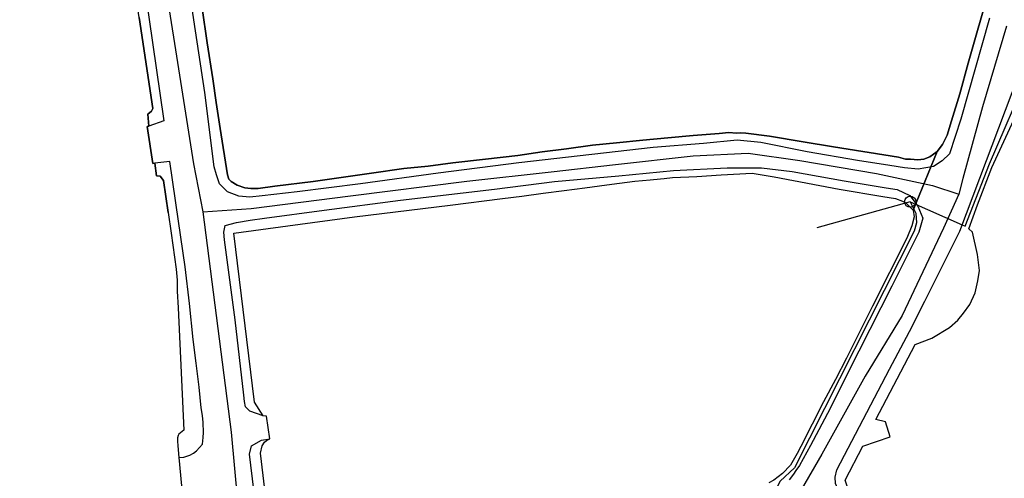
# Model space of a CAD drawing. Extents: x 166506 to 171543, y 332500 to 338212.
# Tile 104 of 139: x 169114 to 169325, y 336477 to 336575. Entities that reach past the tile are written whole.
import ezdxf

# ---------------------------------------------------------------- set-up
doc = ezdxf.new("R2010")
doc.units = 0
doc.header["$MEASUREMENT"] = 0
doc.layers.get('0').update_dxf_attribs({"color": 1, "linetype": 'CONTINUOUS'})
for name, color, linetype in [('IRISH_OS_1000S_FEATURE', 252, 'CONTINUOUS'), ('UNDERGROUND_ROUTE', 1, 'CONTINUOUS'), ('UUB', 1, 'CONTINUOUS')]:
    doc.layers.add(name, color=color, linetype=linetype)

# ---------------------------------------------------------------- blocks, each defined once
blk = doc.blocks.new('UUB_LOCATION_AC_T02')
at = {"color": 0, "linetype": 'ByBlock'}
blk.add_lwpolyline([(18862, 2286, -1), (-18862, -2286, -1), (18862, 2286)], format="xyb", close=True, dxfattribs=at)

msp = doc.modelspace()

# ---------------------------------------------------------------- linework, layer by layer
at = {"layer": 'IRISH_OS_1000S_FEATURE', "color": 9}
for points in [[(169139.602, 336650.016), (169139.387, 336633.902), (169139.899, 336624.463), (169142.83, 336600.537), (169151.639, 336544.46), (169153.655, 336534.151)], [(169113.642, 336633.112), (169115.84, 336634.83), (169120.892, 336637.958), (169126.05, 336639.665), (169129.336, 336640.191), (169131.613, 336639.887), (169132.625, 336639.157), (169133.346, 336637.289), (169133.527, 336635.407), (169133.117, 336634.512), (169132.164, 336633.026), (169135.165, 336622.112), (169135.682, 336620.364), (169145.27, 336553.63), (169142.063, 336552.504)], [(169142.063, 336552.504), (169141.843, 336555.057), (169142.686, 336555.68), (169142.966, 336556.251), (169140.012, 336575.758), (169136.137, 336601.518), (169134.176, 336615.02), (169133.577, 336618.926), (169133.307, 336619.969), (169132.79, 336620.254), (169132.072, 336620.442), (169130.634, 336620.617), (169129.692, 336620.426), (169124.841, 336623.236), (169124.411, 336624.221), (169123.957, 336624.826), (169123.541, 336625.249), (169122.863, 336625.437)], [(169321.998, 336575.642), (169315.875, 336554.025), (169313.459, 336546.569), (169311.903, 336545.045), (169310.03, 336543.844), (169306.744, 336543.278), (169303.808, 336543.609), (169300.692, 336544.061), (169293.783, 336545.171), (169283.022, 336547.003), (169273.102, 336549.005), (169268.007, 336549.478), (169260.799, 336548.812), (169250.01, 336547.923), (169236.934, 336546.438), (169221.315, 336544.619), (169204.011, 336542.397), (169187.427, 336540.168), (169173.869, 336538.468), (169166.32, 336537.565), (169163.737, 336537.312), (169161.339, 336537.537), (169158.908, 336538.422), (169157.206, 336540.139), (169156.566, 336542.106), (169156.043, 336543.791), (169154.087, 336559.732), (169149.519, 336589.981)], [(169322.107, 336582.242), (169317.479, 336565.969), (169315.711, 336559.427), (169313.911, 336553.645), (169313, 336550.574), (169311.959, 336548.585), (169310.824, 336547.076), (169305.674, 336534.509), (169305.899, 336533.047), (169305.399, 336531.172), (169304.332, 336528.523), (169296.981, 336513.918), (169291.426, 336502.794), (169289.039, 336498.219), (169286.49, 336493.445), (169281.671, 336483.874), (169280.856, 336482.403), (169279.45, 336479.897), (169277.751, 336478.094), (169275.897, 336476.673)], [(169317.479, 336565.969), (169322.107, 336582.242)], [(169168.422, 336462.1), (169166.012, 336482.466), (169166.348, 336484.043), (169166.856, 336484.798), (169167.279, 336485.153), (169168.023, 336485.546), (169167.294, 336490.413), (169166.534, 336490.421), (169164.684, 336493.38), (169160.257, 336529.547), (169171.813, 336531.128), (169186.134, 336533.061), (169200.733, 336534.871), (169206.621, 336535.59), (169217.756, 336537.015), (169221.902, 336537.532), (169226.524, 336538.112), (169230.995, 336538.729), (169235.4, 336539.313), (169240.107, 336539.905), (169242.808, 336540.289), (169244.478, 336540.518), (169246.095, 336540.723), (169249.379, 336541.029), (169251.615, 336541.207), (169252.374, 336541.284), (169254.144, 336541.48), (169259.406, 336541.706), (169264.63, 336542.052), (169271.234, 336542.424), (169275.946, 336541.636), (169289.84, 336539.032), (169299.204, 336537.456), (169301.939, 336537.008), (169303.434, 336536.432), (169304.11, 336536.065), (169304.863, 336535.377), (169305.674, 336534.509), (169310.824, 336547.076), (169309.272, 336545.952), (169307.947, 336545.446), (169306.665, 336545.319), (169305.126, 336545.395), (169304.027, 336545.466), (169302.531, 336545.862), (169288.633, 336548.085), (169282.123, 336549.112), (169274.976, 336550.386), (169269.862, 336550.979), (169268.763, 336551.09), (169267.862, 336551.019), (169266.263, 336551.116), (169264.181, 336550.937), (169262.28, 336550.815), (169258.637, 336550.514), (169253.171, 336550.011), (169247.806, 336549.466), (169242.18, 336548.964), (169237.054, 336548.397), (169231.506, 336547.654), (169226.299, 336546.968), (169221.071, 336546.201), (169214.183, 336545.452), (169207.194, 336544.664), (169201.846, 336543.899), (169196.681, 336543.41), (169189.75, 336542.404), (169177.272, 336540.673), (169169.081, 336539.617), (169165.476, 336539.174), (169163.936, 336539.13), (169162.637, 336539.323), (169161.023, 336539.859), (169159.731, 336540.653), (169159.196, 336541.159), (169158.906, 336542.082), (169157.348, 336551.978), (169156.512, 336557.579), (169155.755, 336562.659), (169154.612, 336570.317), (169153.496, 336577.794)], [(169153.496, 336577.794), (169154.612, 336570.317)], [(169140.012, 336575.758), (169142.966, 336556.251), (169142.686, 336555.68), (169141.843, 336555.057), (169142.063, 336552.504), (169141.723, 336552.402), (169142.964, 336544.511), (169143.378, 336544.586), (169143.756, 336541.89), (169144.527, 336541.791), (169145.234, 336540.832), (169146.211, 336533.99), (169146.844, 336529.555), (169147.94, 336521.874), (169148.175, 336519.517), (169148.13, 336517.155), (169148.343, 336513.558), (169149.61, 336487.349), (169148.542, 336486.493), (169148.386, 336486.211), (169148.254, 336485.709), (169148.223, 336485.048), (169148.299, 336483.989), (169148.516, 336481.512), (169149.067, 336475.436)], [(169325.646, 336573.89), (169320.527, 336556.668), (169316.291, 336541.303), (169315.469, 336537.918)], [(169154.612, 336570.317), (169155.755, 336562.659)], [(169310.824, 336547.076), (169311.959, 336548.585), (169313, 336550.574), (169313.911, 336553.645), (169315.711, 336559.427), (169317.479, 336565.969)], [(169155.755, 336562.659), (169156.512, 336557.579)], [(169292.907, 336471.483), (169292.231, 336471.896), (169291.274, 336472.483), (169290.428, 336473.254), (169289.7, 336474.433), (169289.093, 336475.97), (169289.002, 336477.298), (169289.329, 336478.871), (169300.652, 336500.441), (169304.88, 336508.494), (169308.174, 336515.045), (169315.708, 336530.025), (169328.344, 336563.461)], [(169291.108, 336476.634), (169294.891, 336483.979), (169300.75, 336485.981), (169299.788, 336489.169), (169297.734, 336489.686), (169306.125, 336505.741), (169309.676, 336507.103), (169313.438, 336509.405), (169315.228, 336510.93), (169316.449, 336512.421), (169317.851, 336514.32), (169318.966, 336516.823), (169319.554, 336519.351), (169319.907, 336521.549), (169319.499, 336525.024), (169318.428, 336529.808), (169317.591, 336530.476), (169319.497, 336535.682), (169322.565, 336543.681), (169330.671, 336561.247)], [(169317.591, 336530.476), (169319.497, 336535.682), (169322.565, 336543.681), (169330.671, 336561.247)], [(169156.512, 336557.579), (169157.348, 336551.978)], [(169141.723, 336552.402), (169142.063, 336552.504)], [(169142.964, 336544.511), (169141.723, 336552.402)], [(169157.348, 336551.978), (169158.906, 336542.082), (169159.196, 336541.159), (169159.731, 336540.653), (169161.023, 336539.859), (169162.637, 336539.323), (169163.936, 336539.13), (169165.476, 336539.174), (169169.081, 336539.617), (169177.272, 336540.673), (169189.75, 336542.404)], [(169264.181, 336550.937), (169266.263, 336551.116), (169267.862, 336551.019), (169268.763, 336551.09), (169269.862, 336550.979)], [(169269.862, 336550.979), (169274.976, 336550.386)], [(169237.054, 336548.397), (169242.18, 336548.964)], [(169242.18, 336548.964), (169247.806, 336549.466)], [(169247.806, 336549.466), (169253.171, 336550.011)], [(169253.171, 336550.011), (169258.637, 336550.514)], [(169258.637, 336550.514), (169262.28, 336550.815), (169264.181, 336550.937)], [(169274.976, 336550.386), (169282.123, 336549.112)], [(169282.123, 336549.112), (169288.633, 336548.085)], [(169221.071, 336546.201), (169226.299, 336546.968)], [(169226.299, 336546.968), (169231.506, 336547.654)], [(169231.506, 336547.654), (169237.054, 336548.397)], [(169288.633, 336548.085), (169302.531, 336545.862), (169304.027, 336545.466), (169305.126, 336545.395)], [(169305.126, 336545.395), (169306.665, 336545.319), (169307.947, 336545.446), (169309.272, 336545.952), (169310.824, 336547.076)], [(169305.674, 336534.509), (169310.824, 336547.076)], [(169148.516, 336481.512), (169149.554, 336481.627), (169150.849, 336482.026), (169151.643, 336482.458), (169152.315, 336482.968), (169152.945, 336483.697), (169153.555, 336484.347), (169153.734, 336485.79), (169153.818, 336486.891), (169153.687, 336488.99), (169153.604, 336490.529), (169153.279, 336492.185), (169152.854, 336496.58), (169152.218, 336501.752), (169151.563, 336506.823), (169150.769, 336514.514), (169149.833, 336522.402), (169148.448, 336532.184), (169146.567, 336544.95), (169143.378, 336544.586)], [(169153.655, 336534.151), (169163.972, 336534.867), (169185.26, 336537.544), (169210.125, 336540.701), (169228.235, 336542.7), (169241.948, 336544.296), (169258.579, 336546.168), (169270.357, 336546.692), (169281.467, 336545.113), (169297.864, 336542.342), (169309.859, 336539.768), (169315.469, 336537.918)], [(169201.846, 336543.899), (169207.194, 336544.664)], [(169207.194, 336544.664), (169214.183, 336545.452)], [(169214.183, 336545.452), (169221.071, 336546.201)], [(169143.378, 336544.586), (169142.964, 336544.511)], [(169146.211, 336533.99), (169145.234, 336540.832), (169144.527, 336541.791), (169143.756, 336541.89), (169143.378, 336544.586)], [(169166.534, 336490.421), (169163.724, 336491.47), (169162.794, 336492.38), (169162.545, 336493.522), (169162.46, 336494.903), (169160.546, 336511.004), (169158.302, 336528.148), (169158.159, 336529.789), (169158.413, 336531.187), (169160.861, 336531.881), (169163.786, 336532.371), (169166.85, 336532.76), (169179.629, 336534.508), (169195.991, 336536.639), (169216.076, 336538.973), (169228.894, 336540.681), (169242.667, 336541.859), (169254.419, 336542.998), (169265.906, 336543.599), (169273.226, 336543.564), (169279.798, 336542.776), (169290.918, 336540.821), (169299.883, 336539.289), (169302.26, 336538.964), (169305.006, 336537.656), (169306.723, 336535.396), (169307.777, 336532.827), (169306.926, 336529.816), (169301.106, 336518.235), (169291.694, 336499.692), (169287.915, 336492.01), (169283.733, 336484.093), (169281.329, 336479.818), (169280.578, 336478.705), (169280.11, 336477.95), (169279.137, 336476.74)], [(169189.75, 336542.404), (169196.681, 336543.41)], [(169196.681, 336543.41), (169201.846, 336543.899)], [(169240.107, 336539.905), (169242.808, 336540.289), (169244.478, 336540.518), (169246.095, 336540.723)], [(169246.095, 336540.723), (169249.379, 336541.029), (169251.615, 336541.207), (169252.374, 336541.284), (169254.144, 336541.48)], [(169254.144, 336541.48), (169259.406, 336541.706)], [(169259.406, 336541.706), (169264.63, 336542.052)], [(169264.63, 336542.052), (169271.234, 336542.424), (169275.946, 336541.636)], [(169275.946, 336541.636), (169289.84, 336539.032), (169299.204, 336537.456), (169301.939, 336537.008), (169303.434, 336536.432), (169304.11, 336536.065), (169304.863, 336535.377)], [(169226.524, 336538.112), (169230.995, 336538.729)], [(169230.995, 336538.729), (169235.4, 336539.313)], [(169235.4, 336539.313), (169240.107, 336539.905)], [(169206.621, 336535.59), (169217.756, 336537.015)], [(169217.756, 336537.015), (169221.902, 336537.532)], [(169221.902, 336537.532), (169226.524, 336538.112)], [(169315.469, 336537.918), (169312.169, 336530.62), (169303.351, 336511.949), (169295.441, 336498.965), (169286.152, 336482.252), (169281.714, 336474.567), (169278.698, 336470.05), (169276.076, 336466.836)], [(169153.655, 336534.151), (169159.715, 336486.959), (169161.714, 336465.208), (169163.362, 336456.497)], [(169166.534, 336490.421), (169164.684, 336493.38), (169160.257, 336529.547), (169171.813, 336531.128), (169186.134, 336533.061), (169200.733, 336534.871), (169206.621, 336535.59)], [(169305.674, 336534.509), (169305.899, 336533.047), (169305.399, 336531.172), (169304.332, 336528.523), (169296.981, 336513.918)], [(169304.863, 336535.377), (169305.674, 336534.509)], [(169146.211, 336533.99), (169146.844, 336529.555)], [(169299.788, 336489.169), (169297.734, 336489.686), (169306.125, 336505.741), (169309.676, 336507.103), (169313.438, 336509.405), (169315.228, 336510.93), (169316.449, 336512.421), (169317.851, 336514.32), (169318.966, 336516.823), (169319.554, 336519.351), (169319.907, 336521.549), (169319.499, 336525.024), (169318.428, 336529.808), (169317.591, 336530.476)], [(169146.844, 336529.555), (169147.94, 336521.874), (169148.175, 336519.517), (169148.13, 336517.155)], [(169148.13, 336517.155), (169148.343, 336513.558)], [(169148.343, 336513.558), (169149.61, 336487.349), (169148.542, 336486.493), (169148.386, 336486.211), (169148.254, 336485.709), (169148.223, 336485.048), (169148.299, 336483.989), (169148.516, 336481.512)], [(169296.981, 336513.918), (169291.426, 336502.794)], [(169291.426, 336502.794), (169289.039, 336498.219)], [(169289.039, 336498.219), (169286.49, 336493.445)], [(169286.49, 336493.445), (169281.671, 336483.874)], [(169167.294, 336490.413), (169166.534, 336490.421)], [(169168.023, 336485.546), (169167.294, 336490.413)], [(169300.75, 336485.981), (169299.788, 336489.169)], [(169292.907, 336471.483), (169291.108, 336476.634), (169294.891, 336483.979), (169300.75, 336485.981)], [(169165.822, 336464.027), (169163.67, 336482.27), (169164.088, 336484.046), (169166.22, 336485.244), (169168.023, 336485.546)], [(169181.459, 336463.666), (169168.422, 336462.1), (169166.012, 336482.466), (169166.348, 336484.043), (169166.856, 336484.798), (169167.279, 336485.153), (169168.023, 336485.546)], [(169281.671, 336483.874), (169280.856, 336482.403), (169279.45, 336479.897), (169277.751, 336478.094), (169275.897, 336476.673), (169274.77, 336476.085)], [(169148.516, 336481.512), (169149.067, 336475.436)]]:
    msp.add_lwpolyline(points, dxfattribs=at)
at = {"layer": 'UNDERGROUND_ROUTE'}
for points in [[(169316.213, 336531.362), (169316.847, 336531.081), (169322.046, 336544.433), (169330.52, 336564.174), (169337.614, 336564.912), (169341.626, 336564.655), (169347.243, 336563.532), (169358.49, 336560.075)], [(169305.057, 336536.312), (169305.415, 336535.542), (169306.281, 336533.862), (169306.412, 336531.814), (169305.887, 336530.028), (169280.286, 336479.305), (169277.205, 336476.44), (169276.283, 336474.68)], [(169305.057, 336536.312), (169285.083, 336530.721)], [(169305.057, 336536.312), (169316.213, 336531.362)]]:
    msp.add_lwpolyline(points, dxfattribs=at)

# ---------------------------------------------------------------- block references
at = {"layer": 'UUB', "xscale": 6.3e-05, "yscale": 6.3e-05, "rotation": 195.637672}
msp.add_blockref('UUB_LOCATION_AC_T02', (169305.057, 336536.312), dxfattribs=at)

doc.saveas('drawing.dxf')
